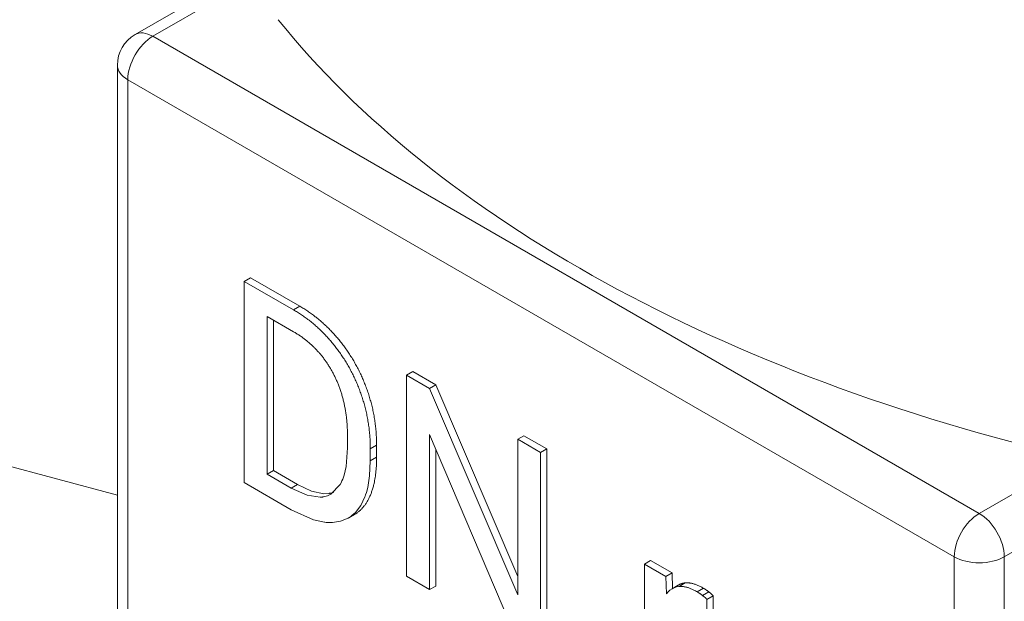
# Model space of a CAD drawing. Header units: millimetres. Extents: x 0 to 594, y 0 to 420.
# Tile 22 of 34: x 464.34 to 478.24, y 222.52 to 230.74. Entities that reach past the tile are written whole.
import ezdxf

# ---------------------------------------------------------------- set-up
doc = ezdxf.new("R2010")
doc.units = ezdxf.units.MM
doc.linetypes.add('K5LT_THIN', pattern=[0])
doc.layers.add('Системный слой (1)', color=7, linetype='Continuous', true_color=0x6c6c6c)

# ---------------------------------------------------------------- blocks, each defined once
blk = doc.blocks.new('U138')
at = {"layer": 'Системный слой (1)', "color": 7, "linetype": 'K5LT_THIN', "lineweight": 18, "true_color": 0xffffff}
for p, q in [((469.276, 224.296), (469.286, 224.506)), ((469.25, 224.132), (469.276, 224.296)), ((469.23, 224.059), (469.25, 224.132)), ((469.15, 223.876), (469.21, 224)), ((469.21, 224), (469.213, 224.008)), ((469.213, 224.008), (469.219, 224.025)), ((469.219, 224.025), (469.23, 224.059)), ((468.171, 223.815), (468.486, 223.673)), ((469.075, 223.777), (469.15, 223.876)), ((468.486, 223.673), (468.637, 223.64)), ((468.754, 223.636), (468.867, 223.654)), ((468.867, 223.654), (468.975, 223.699)), ((468.975, 223.699), (468.988, 223.706)), ((468.988, 223.706), (468.991, 223.708)), ((468.991, 223.708), (468.997, 223.712)), ((468.997, 223.712), (469.009, 223.72)), ((469.009, 223.72), (469.032, 223.738)), ((469.032, 223.738), (469.075, 223.777)), ((468.637, 223.64), (468.645, 223.64)), ((468.645, 223.64), (468.661, 223.638)), ((468.661, 223.638), (468.693, 223.636)), ((468.693, 223.636), (468.754, 223.636))]:
    blk.add_line(p, q, dxfattribs=at)
blk = doc.blocks.new('U141')
at = {"layer": 'Системный слой (1)', "color": 7, "linetype": 'K5LT_THIN', "lineweight": 18, "true_color": 0xffffff}
for p, q in [((468.943, 224.425), (468.963, 224.692)), ((468.915, 224.303), (468.943, 224.425)), ((468.859, 224.172), (468.877, 224.206)), ((468.877, 224.206), (468.879, 224.212)), ((468.879, 224.212), (468.885, 224.224)), ((468.885, 224.224), (468.896, 224.249)), ((468.896, 224.249), (468.915, 224.303)), ((468.171, 224.121), (468.393, 224.02)), ((468.728, 224.036), (468.859, 224.172)), ((468.393, 224.02), (468.579, 223.992)), ((468.579, 223.992), (468.612, 223.996)), ((468.612, 223.996), (468.616, 223.997)), ((468.616, 223.997), (468.626, 223.998)), ((468.626, 223.998), (468.645, 224.002)), ((468.645, 224.002), (468.681, 224.014)), ((468.681, 224.014), (468.728, 224.036))]:
    blk.add_line(p, q, dxfattribs=at)
blk = doc.blocks.new('U142')
at = {"layer": 'Системный слой (1)', "color": 7, "linetype": 'K5LT_THIN', "lineweight": 18, "true_color": 0xffffff}
for p, q in [((468.259, 224.172), (468.458, 224.078)), ((468.458, 224.078), (468.629, 224.043)), ((468.761, 224.062), (468.77, 224.065)), ((468.629, 224.043), (468.699, 224.047)), ((468.699, 224.047), (468.704, 224.047)), ((468.704, 224.047), (468.712, 224.049)), ((468.712, 224.049), (468.729, 224.052)), ((468.729, 224.052), (468.761, 224.062))]:
    blk.add_line(p, q, dxfattribs=at)
blk = doc.blocks.new('U223')
at = {"layer": 'Системный слой (1)', "color": 7, "linetype": 'K5LT_THIN', "lineweight": 18, "true_color": 0xffffff}
for p, q in [((473.516, 222.681), (473.49, 222.657)), ((473.545, 222.701), (473.516, 222.681)), ((473.576, 222.716), (473.545, 222.701)), ((473.609, 222.726), (473.576, 222.716)), ((473.644, 222.732), (473.609, 222.726)), ((473.49, 222.657), (473.465, 222.628))]:
    blk.add_line(p, q, dxfattribs=at)

msp = doc.modelspace()

# ---------------------------------------------------------------- linework, layer by layer
at = {"layer": 'Системный слой (1)', "color": 7, "linetype": 'K5LT_THIN', "lineweight": 18, "true_color": 0xffffff}
for p, q in [((467.0667, 231.1613), (465.9652, 230.5253)), ((467.3141, 231.135), (466.2152, 230.5005)), ((477.8824, 223.7644), (466.2152, 230.5005)), ((465.7152, 230.0923), (465.7152, 212.5376)), ((477.5289, 223.1521), (465.8616, 229.8881)), ((465.8616, 229.8881), (465.8616, 212.3335)), ((445.9934, 229.3069), (465.7152, 224.0224)), ((467.5936, 227.0915), (467.5052, 227.0404)), ((468.2014, 226.6385), (467.5052, 227.0404)), ((467.5052, 227.0404), (467.5052, 224.1995)), ((468.2898, 226.6895), (467.5936, 227.0915)), ((468.2898, 226.6895), (468.2014, 226.6385)), ((468.2014, 226.3302), (467.8313, 226.5438)), ((467.8313, 226.5438), (467.8313, 224.3175)), ((467.9197, 226.4928), (467.9197, 224.3686)), ((469.8854, 225.7683), (469.797, 225.7172)), ((470.2116, 225.58), (469.8854, 225.7683)), ((470.1232, 225.5289), (469.797, 225.7172)), ((469.797, 225.7172), (469.797, 222.8763)), ((470.2116, 225.58), (470.1232, 225.5289)), ((471.3669, 222.6139), (470.1232, 225.5289)), ((471.3669, 222.8721), (470.2116, 225.58)), ((468.9635, 224.6922), (468.9635, 224.8658)), ((470.1232, 224.8792), (471.3618, 221.9729)), ((470.1232, 222.688), (470.1232, 224.8792)), ((471.4552, 224.8619), (471.3669, 224.8109)), ((471.6896, 224.6246), (471.3669, 224.8109)), ((471.3669, 224.8109), (471.3669, 222.6139)), ((471.778, 224.6756), (471.4552, 224.8619)), ((469.3746, 224.7266), (469.2862, 224.6756)), ((469.2862, 224.5058), (469.2862, 224.6756)), ((469.3746, 224.5568), (469.3746, 224.7266)), ((470.2116, 222.739), (470.2116, 224.6718)), ((471.778, 224.6756), (471.6896, 224.6246)), ((471.6896, 221.7836), (471.6896, 224.6246)), ((471.778, 221.8347), (471.778, 224.6756)), ((469.3746, 224.5568), (469.2862, 224.5058)), ((479.2379, 224.547), (477.8824, 223.7644)), ((467.9197, 224.3686), (467.8313, 224.3175)), ((467.9197, 224.3686), (468.2594, 224.1725)), ((467.8313, 224.3175), (468.171, 224.1214)), ((467.5052, 224.1995), (468.171, 223.8151)), ((468.2594, 224.1725), (468.171, 224.1214)), ((479.7457, 224.0237), (478.236, 223.1521)), ((469.0634, 223.7497), (468.975, 223.6987)), ((473.2431, 223.0999), (473.1547, 223.0489)), ((473.5473, 222.9243), (473.2431, 223.0999)), ((477.5289, 205.5974), (477.5289, 223.1521)), ((478.236, 205.5974), (478.236, 223.1521)), ((473.4589, 222.8733), (473.1547, 223.0489)), ((473.1547, 223.0489), (473.1547, 220.9377)), ((469.797, 222.8763), (470.1232, 222.688)), ((473.5473, 222.9243), (473.4589, 222.8733)), ((473.4651, 222.6283), (473.4589, 222.8733)), ((473.5528, 222.7053), (473.5473, 222.9243)), ((470.2116, 222.739), (470.1232, 222.688)), ((473.6337, 222.752), (473.5453, 222.701)), ((473.7323, 222.7834), (473.6439, 222.7323)), ((473.9883, 222.7087), (473.8999, 222.6577)), ((474.0661, 222.6551), (473.9777, 222.604)), ((474.0368, 222.2157), (474.0385, 222.5504)), ((474.1269, 222.6014), (474.0385, 222.5504)), ((474.1252, 222.2668), (474.1269, 222.6014))]:
    msp.add_line(p, q, dxfattribs=at)
msp.add_arc((466.2152, 230.0923), 0.5, 120, 180, dxfattribs=at)
for centre, major_axis, start_param, end_param in [((487.2516, 235.9098), (-21.25, 0), 0.4354114, 1.1841141), ((466.2152, 230.0923), (0.25, 0.433), 0.7853982, 2.3561945), ((466.2152, 230.0923), (-0.25, 0.433), 5.4977871, 6.2831853), ((466.2152, 230.0923), (-0.5, 0), 0, 0.7853982), ((477.8824, 223.3562), (-0.25, -0.433), 3.9269908, 5.4977871), ((477.8824, 223.3562), (0.25, -0.433), 0.7853982, 2.3561945), ((477.8824, 223.3562), (0.5, 0), 3.9269908, 5.4977871)]:
    msp.add_ellipse(centre, major_axis=major_axis, ratio=0.5773503, start_param=start_param, end_param=end_param, dxfattribs=at)
for points in [[(469.2862, 224.6756), (469.2862, 224.9839), (469.1308, 225.5673), (468.8418, 226.0834), (468.443, 226.499), (468.2014, 226.6385)], [(469.3746, 224.7266), (469.3746, 225.0349), (469.2192, 225.6183), (468.9302, 226.1344), (468.5314, 226.55), (468.2898, 226.6895)], [(468.9635, 224.8658), (468.9635, 225.1097), (468.8621, 225.5487), (468.6661, 225.9253), (468.3839, 226.2248), (468.2014, 226.3302)], [(473.7323, 222.7834), (473.6782, 222.7777), (473.6337, 222.752)], [(473.8999, 222.6577), (473.7512, 222.7435), (473.6439, 222.7323)], [(473.9883, 222.7087), (473.8396, 222.7946), (473.7323, 222.7834)], [(474.0661, 222.6551), (474.0221, 222.6892), (473.9883, 222.7087)], [(473.9777, 222.604), (473.9337, 222.6382), (473.8999, 222.6577)], [(474.0385, 222.5504), (474.0216, 222.5699), (473.9777, 222.604)], [(474.1269, 222.6014), (474.11, 222.6209), (474.0661, 222.6551)]]:
    msp.add_open_spline(points, degree=2, dxfattribs=at)
msp.add_open_spline([(469.0634, 223.7497), (469.0682, 223.7525), (469.2192, 223.8447), (469.3746, 224.2486), (469.3746, 224.5568)], degree=2, knots=[1.9673117, 1.9673117, 1.9673117, 2, 3, 4, 4, 4], dxfattribs=at)

# ---------------------------------------------------------------- block references
at = {"layer": 'Системный слой (1)'}
for name in ['U141', 'U138', 'U142', 'U223']:
    msp.add_blockref(name, (0, 0), dxfattribs=at)

doc.saveas('drawing.dxf')
